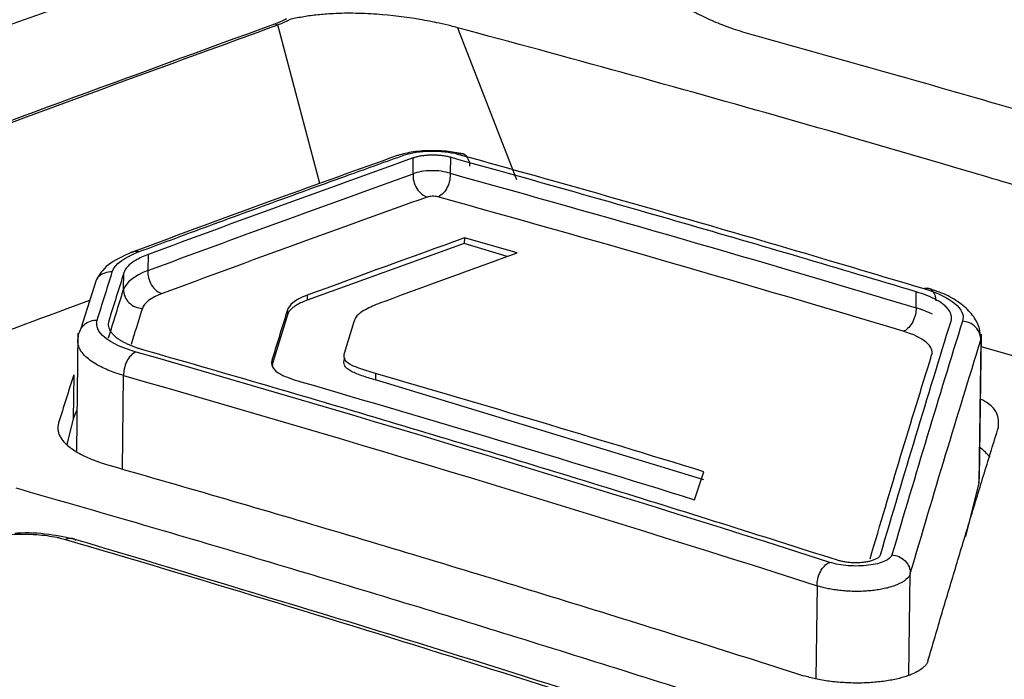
# Model space of a CAD drawing. Header units: millimetres. Extents: x -0.43 to 1.28, y -0.94 to 1.34.
# Tile 105 of 177: x 1.03787 to 1.05092, y -0.48315 to -0.4744. Entities that reach past the tile are written whole.
import ezdxf

# ---------------------------------------------------------------- set-up
doc = ezdxf.new("R2010")
doc.units = ezdxf.units.MM

msp = doc.modelspace()

# ---------------------------------------------------------------- linework, layer by layer
at = {"color": 7, "linetype": 'Continuous', "lineweight": 25}
for p, q in [((1.041251, -0.474451), (1.041289, -0.474465)), ((1.043082, -0.476443), (1.043085, -0.47623)), ((1.043578, -0.476222), (1.043576, -0.476434)), ((1.043763, -0.477292), (1.043762, -0.477365)), ((1.044463, -0.47749), (1.043763, -0.477292)), ((1.043762, -0.477365), (1.041679, -0.478119)), ((1.04433, -0.477538), (1.043762, -0.477365)), ((1.03957, -0.477512), (1.039567, -0.477725)), ((1.039245, -0.477977), (1.039248, -0.477753)), ((1.03888, -0.477853), (1.03868, -0.478494)), ((1.04168, -0.478052), (1.041679, -0.478119)), ((1.04975, -0.478218), (1.049752, -0.478006)), ((1.038498, -0.478228), (1.038797, -0.478119)), ((1.041417, -0.478313), (1.041218, -0.478955)), ((1.041418, -0.478247), (1.041417, -0.478313)), ((1.042174, -0.478818), (1.042303, -0.478401)), ((1.050584, -0.478471), (1.050609, -0.478645)), ((1.03864, -0.478555), (1.03862, -0.480114)), ((1.050593, -0.480472), (1.050618, -0.478567)), ((1.050609, -0.478645), (1.050584, -0.480541)), ((1.05173, -0.479059), (1.050616, -0.478737)), ((1.04123, -0.479021), (1.041218, -0.478955)), ((1.038584, -0.479106), (1.038576, -0.479694)), ((1.042585, -0.479089), (1.042584, -0.479176)), ((1.046937, -0.480499), (1.042584, -0.479176)), ((1.038576, -0.479694), (1.038492, -0.480026)), ((1.046815, -0.480764), (1.046939, -0.480393)), ((1.050584, -0.480541), (1.050405, -0.481254)), ((1.050584, -0.480541), (1.050593, -0.480472))]:
    msp.add_line(p, q, dxfattribs=at)
at = {"color": 250, "linetype": 'Continuous', "lineweight": 25}
for p, q in [((1.041848, -0.476568), (1.041289, -0.474465)), ((1.04367, -0.474503), (1.044455, -0.476515)), ((1.042173, -0.478881), (1.042173, -0.4789)), ((1.039229, -0.48036), (1.039245, -0.479116)), ((1.049656, -0.483093), (1.049674, -0.481743)), ((1.048438, -0.481904), (1.048422, -0.483134))]:
    msp.add_line(p, q, dxfattribs=at)
at = {"color": 7, "linetype": 'Continuous', "lineweight": 25, "flags": 128}
msp.add_lwpolyline([(1.038627, -0.479576), (1.038597, -0.479632), (1.038576, -0.479694)], dxfattribs=at)
at = {"color": 7, "linetype": 'Continuous', "lineweight": 25}
msp.add_arc((1.050088, -0.480756), 0.0008506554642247, 40.659159, 53.122824, dxfattribs=at)
for points, knots in [([(0.977941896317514, -0.4958930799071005), (0.9986082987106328, -0.484930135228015), (1.019310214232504, -0.475548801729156), (1.060527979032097, -0.4600658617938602), (1.081043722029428, -0.453964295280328), (1.101338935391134, -0.4495405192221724)], [0, 0, 0, 0, 0.5, 0.5, 1, 1, 1, 1]), ([(1.047241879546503, -0.473119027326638), (1.047203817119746, -0.4731319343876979), (1.047124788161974, -0.4731587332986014), (1.047011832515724, -0.473202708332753), (1.046899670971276, -0.473251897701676), (1.04679101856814, -0.4733070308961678), (1.046688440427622, -0.4733686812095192), (1.046595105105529, -0.4734368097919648), (1.046514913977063, -0.4735110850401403), (1.046451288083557, -0.4735912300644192), (1.046407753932, -0.4736773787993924), (1.046388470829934, -0.473769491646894), (1.046398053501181, -0.4738759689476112), (1.046451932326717, -0.4739934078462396), (1.046561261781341, -0.4741187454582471), (1.046712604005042, -0.4742357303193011), (1.046898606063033, -0.4743428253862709), (1.04711294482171, -0.4744397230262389), (1.047346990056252, -0.4745269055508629), (1.047521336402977, -0.4745778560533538), (1.047606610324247, -0.4746027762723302)], [0, 0, 0, 0, 0.0323292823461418, 0.0671252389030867, 0.1044526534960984, 0.1444484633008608, 0.1873286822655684, 0.2329700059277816, 0.2811229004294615, 0.3317029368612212, 0.3850000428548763, 0.4413340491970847, 0.500257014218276, 0.5802129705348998, 0.6576292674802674, 0.732026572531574, 0.8031148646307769, 0.8715065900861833, 0.9371530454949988, 1, 1, 1, 1]), ([(1.165021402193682, -0.473402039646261), (1.144897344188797, -0.4778445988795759), (1.124558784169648, -0.4839350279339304), (1.083700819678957, -0.4993373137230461), (1.063181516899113, -0.5086491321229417), (1.042697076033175, -0.5195148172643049)], [0, 0, 0, 0, 0.5, 0.5, 1, 1, 1, 1]), ([(1.043670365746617, -0.4745028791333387), (1.043641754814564, -0.4744951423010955), (1.04356384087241, -0.4744740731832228), (1.043400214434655, -0.4744369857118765), (1.043087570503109, -0.4743748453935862), (1.042700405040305, -0.4743255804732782), (1.042293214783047, -0.474308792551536), (1.042019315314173, -0.4743145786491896), (1.041793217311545, -0.4743339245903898), (1.041606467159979, -0.4743597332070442), (1.041496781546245, -0.474384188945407), (1.041441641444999, -0.4743964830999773)], [0, 0, 0, 0, 0.0460723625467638, 0.1254653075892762, 0.2501539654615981, 0.4994056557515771, 0.6286878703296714, 0.7493999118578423, 0.8326307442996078, 0.9158617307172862, 1, 1, 1, 1]), ([(1.052407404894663, -0.4769958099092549), (1.052226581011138, -0.4769403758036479), (1.052043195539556, -0.4768859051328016), (1.051678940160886, -0.4767766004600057), (1.05113257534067, -0.4766132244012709), (1.049857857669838, -0.4762360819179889), (1.047309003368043, -0.4754980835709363), (1.045125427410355, -0.4748934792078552), (1.043670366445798, -0.4745028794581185)], [0, 0, 0, 0, 0.0625, 0.0625, 0.1249999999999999, 0.2500000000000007, 0.5000000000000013, 1, 1, 1, 1]), ([(1.047606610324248, -0.4746027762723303), (1.048110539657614, -0.474743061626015), (1.049118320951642, -0.4750236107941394), (1.05063038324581, -0.475455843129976), (1.052142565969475, -0.4758963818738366), (1.053654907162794, -0.4763460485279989), (1.055167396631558, -0.4768046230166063), (1.056680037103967, -0.4772721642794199), (1.058192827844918, -0.4777486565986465), (1.059705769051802, -0.4782341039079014), (1.061218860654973, -0.4787285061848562), (1.062732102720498, -0.479231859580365), (1.064245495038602, -0.4797441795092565), (1.065759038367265, -0.4802654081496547), (1.06727272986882, -0.4807957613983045), (1.068786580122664, -0.4813344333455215), (1.069795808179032, -0.4817010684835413), (1.070300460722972, -0.481884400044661)], [0, 0, 0, 0, 0.0666907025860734, 0.1333711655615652, 0.2000429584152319, 0.2667076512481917, 0.3333668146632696, 0.4000220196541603, 0.4666748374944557, 0.5333268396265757, 0.5999795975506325, 0.6666346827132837, 0.733293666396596, 0.7999581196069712, 0.8666296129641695, 0.9333097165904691, 1, 1, 1, 1]), ([(1.04376625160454, -0.4761860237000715), (1.043696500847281, -0.476170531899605), (1.043557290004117, -0.4761396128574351), (1.043299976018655, -0.4761294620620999), (1.043048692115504, -0.4761492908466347), (1.042922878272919, -0.4761856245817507), (1.042859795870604, -0.4762038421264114)], [0, 0, 0, 0, 0.2499887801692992, 0.498935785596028, 0.7487690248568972, 1, 1, 1, 1]), ([(1.042970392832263, -0.4761907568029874), (1.043055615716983, -0.4761604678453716), (1.043181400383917, -0.4761415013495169), (1.043440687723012, -0.4761370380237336), (1.043573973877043, -0.4761514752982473), (1.043673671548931, -0.4761789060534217)], [0, 0, 0, 0, 0.5, 0.5, 1, 1, 1, 1]), ([(1.042885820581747, -0.4761944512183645), (1.042349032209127, -0.4763869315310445), (1.041169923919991, -0.4768097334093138), (1.039989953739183, -0.4772464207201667), (1.039347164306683, -0.4774843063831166)], [0, 0, 0, 0, 0.4552494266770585, 1, 1, 1, 1]), ([(1.039453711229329, -0.4774725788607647), (1.039698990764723, -0.4773815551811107), (1.040285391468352, -0.4771639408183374), (1.041214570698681, -0.4768234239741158), (1.042141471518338, -0.4764873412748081), (1.042727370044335, -0.4762777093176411), (1.042970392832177, -0.4761907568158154)], [0, 0, 0, 0, 0.2091404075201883, 0.5000012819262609, 0.7926072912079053, 1, 1, 1, 1]), ([(1.043085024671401, -0.4762304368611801), (1.042499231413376, -0.4764406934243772), (1.041327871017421, -0.4768611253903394), (1.040155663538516, -0.4772951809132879), (1.039569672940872, -0.4775121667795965)], [0, 0, 0, 0, 0.5000965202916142, 1, 1, 1, 1]), ([(1.043577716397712, -0.476222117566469), (1.043561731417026, -0.4762181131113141), (1.043529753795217, -0.4762101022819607), (1.043474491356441, -0.4762014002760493), (1.043415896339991, -0.4761956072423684), (1.043355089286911, -0.4761931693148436), (1.043294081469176, -0.4761941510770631), (1.043234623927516, -0.4761985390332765), (1.043178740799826, -0.4762062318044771), (1.043127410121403, -0.4762167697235), (1.043099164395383, -0.4762258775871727), (1.043085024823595, -0.4762304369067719)], [0, 0, 0, 0, 0.1106154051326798, 0.2212838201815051, 0.3320357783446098, 0.4429017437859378, 0.5539120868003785, 0.6650970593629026, 0.7764867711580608, 0.8881111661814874, 0.9999999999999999, 0.9999999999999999, 0.9999999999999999, 0.9999999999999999]), ([(1.049751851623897, -0.4780059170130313), (1.049237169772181, -0.4778520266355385), (1.048207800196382, -0.4775442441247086), (1.046664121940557, -0.4770943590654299), (1.045120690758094, -0.4766523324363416), (1.044092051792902, -0.4763655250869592), (1.043577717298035, -0.4762221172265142)], [0, 0, 0, 0, 0.2499898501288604, 0.4999825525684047, 0.7499839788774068, 1, 1, 1, 1]), ([(1.043836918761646, -0.476341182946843), (1.043835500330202, -0.4763254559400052), (1.043832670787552, -0.4762940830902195), (1.043819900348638, -0.4762535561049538), (1.043802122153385, -0.4762205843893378), (1.043780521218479, -0.4761965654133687), (1.043757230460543, -0.4761812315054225), (1.043733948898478, -0.4761733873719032), (1.043711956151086, -0.476171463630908), (1.043692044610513, -0.476173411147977), (1.043679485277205, -0.4761771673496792), (1.043673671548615, -0.4761789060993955)], [0, 0, 0, 0, 0.1383322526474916, 0.2759506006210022, 0.4092164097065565, 0.5349866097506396, 0.6509430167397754, 0.7556925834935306, 0.8486727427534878, 0.9299504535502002, 1, 1, 1, 1]), ([(1.043673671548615, -0.4761789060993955), (1.044113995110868, -0.4763015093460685), (1.045143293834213, -0.4765881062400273), (1.046789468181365, -0.4770587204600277), (1.048408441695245, -0.4775313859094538), (1.049438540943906, -0.477839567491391), (1.049851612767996, -0.4779631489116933)], [0, 0, 0, 0, 0.213894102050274, 0.4999980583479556, 0.7994982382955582, 1, 1, 1, 1]), ([(1.04357563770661, -0.4764342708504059), (1.043506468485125, -0.4764107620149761), (1.04341255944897, -0.4763979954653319), (1.043230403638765, -0.476401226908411), (1.043142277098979, -0.476417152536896), (1.043081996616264, -0.476443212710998)], [0, 0, 0, 0, 0.5, 0.5, 1, 1, 1, 1]), ([(1.043081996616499, -0.4764432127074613), (1.043081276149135, -0.4764711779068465), (1.043083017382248, -0.4765039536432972), (1.043099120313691, -0.4765710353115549), (1.043112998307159, -0.4766054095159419), (1.043168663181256, -0.4766966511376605), (1.043222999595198, -0.4767372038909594), (1.043269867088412, -0.476749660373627)], [0, 0, 0, 0, 0.2500000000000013, 0.2500000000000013, 0.5000000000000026, 0.5000000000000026, 1, 1, 1, 1]), ([(1.04357563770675, -0.4764342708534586), (1.043578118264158, -0.4764882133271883), (1.043565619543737, -0.4765590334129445), (1.04350637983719, -0.4766797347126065), (1.043461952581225, -0.4767242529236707), (1.043422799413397, -0.4767423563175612)], [0, 0, 0, 0, 0.5, 0.5, 1, 1, 1, 1]), ([(1.043409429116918, -0.4767472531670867), (1.043389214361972, -0.4767416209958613), (1.043365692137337, -0.4767390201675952), (1.043310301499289, -0.47673990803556), (1.043287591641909, -0.4767433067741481), (1.043269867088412, -0.476749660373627)], [0, 0, 0, 0, 0.5, 0.5, 1, 1, 1, 1]), ([(1.039351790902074, -0.477482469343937), (1.039237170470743, -0.4775351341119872), (1.039005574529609, -0.477641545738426), (1.038921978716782, -0.4777820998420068), (1.038879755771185, -0.4778530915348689)], [0, 0, 0, 0, 0.4949155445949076, 1, 1, 1, 1]), ([(1.039569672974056, -0.4775121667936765), (1.039569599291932, -0.4775121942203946), (1.039539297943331, -0.4775234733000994), (1.039479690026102, -0.4775481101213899), (1.039399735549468, -0.4775896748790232), (1.039330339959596, -0.4776379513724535), (1.039274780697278, -0.4776928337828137), (1.039257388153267, -0.4777322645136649), (1.03924838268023, -0.4777526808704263)], [0, 0, 0, 0, 0.0004097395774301, 0.16850303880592, 0.3525066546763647, 0.5524235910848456, 0.7682548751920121, 1, 1, 1, 1]), ([(1.039566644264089, -0.4777251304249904), (1.039563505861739, -0.477781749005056), (1.039579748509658, -0.477856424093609), (1.039654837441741, -0.4779775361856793), (1.039709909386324, -0.4780178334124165), (1.039756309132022, -0.4780305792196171)], [0, 0, 0, 0, 0.5, 0.5, 1, 1, 1, 1]), ([(1.049851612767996, -0.4779631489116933), (1.04986117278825, -0.4779604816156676), (1.049880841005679, -0.4779549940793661), (1.04990711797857, -0.4779568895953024), (1.049935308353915, -0.4779649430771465), (1.049969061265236, -0.4779879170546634), (1.050002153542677, -0.4780418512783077), (1.050008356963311, -0.4780975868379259), (1.050011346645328, -0.4781244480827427)], [0, 0, 0, 0, 0.1172058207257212, 0.2411322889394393, 0.3175606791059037, 0.5007286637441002, 0.7593807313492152, 1, 1, 1, 1]), ([(1.04985161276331, -0.4779631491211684), (1.050033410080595, -0.478017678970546), (1.050177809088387, -0.4780867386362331), (1.050355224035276, -0.4782360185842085), (1.050389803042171, -0.4783173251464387), (1.050365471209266, -0.4783956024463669)], [0, 0, 0, 0, 0.5, 0.5, 1, 1, 1, 1]), ([(1.050587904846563, -0.4784775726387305), (1.050563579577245, -0.4784239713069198), (1.050515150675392, -0.4783172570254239), (1.050358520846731, -0.4781686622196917), (1.050156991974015, -0.478042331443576), (1.049990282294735, -0.4779853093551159), (1.049908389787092, -0.4779572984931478)], [0, 0, 0, 0, 0.256136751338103, 0.5099397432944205, 0.7592685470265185, 1, 1, 1, 1]), ([(1.039245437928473, -0.4779769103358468), (1.03924416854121, -0.4780332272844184), (1.039267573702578, -0.4781008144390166), (1.039365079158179, -0.4781988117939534), (1.039434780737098, -0.4782248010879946), (1.039494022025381, -0.4782267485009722)], [0, 0, 0, 0, 0.5, 0.5, 1, 1, 1, 1]), ([(1.050213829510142, -0.4783947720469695), (1.050216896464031, -0.4783814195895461), (1.050222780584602, -0.4783558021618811), (1.050218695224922, -0.4783186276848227), (1.050207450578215, -0.4782848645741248), (1.050190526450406, -0.4782546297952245), (1.050170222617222, -0.4782279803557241), (1.05014833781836, -0.4782048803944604), (1.050105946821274, -0.478166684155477), (1.050029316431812, -0.4781153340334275), (1.049902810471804, -0.478055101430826), (1.049801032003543, -0.4780219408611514), (1.049751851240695, -0.478005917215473)], [0, 0, 0, 0, 0.0945993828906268, 0.1814941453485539, 0.2606831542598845, 0.3321653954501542, 0.395939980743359, 0.4520061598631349, 0.5003633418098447, 0.6777338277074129, 0.8442765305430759, 1, 1, 1, 1]), ([(1.041678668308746, -0.4781185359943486), (1.041654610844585, -0.4781277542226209), (1.041606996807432, -0.4781459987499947), (1.041547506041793, -0.4781761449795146), (1.041498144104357, -0.4782078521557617), (1.041459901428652, -0.4782413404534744), (1.041431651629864, -0.4782764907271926), (1.041422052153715, -0.4783008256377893), (1.041417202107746, -0.4783131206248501)], [0, 0, 0, 0, 0.1696311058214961, 0.3357303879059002, 0.5000316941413, 0.6643258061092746, 0.8304037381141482, 1, 1, 1, 1]), ([(1.049750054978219, -0.4782183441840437), (1.049751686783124, -0.4782720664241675), (1.049738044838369, -0.4783426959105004), (1.049677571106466, -0.4784628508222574), (1.049632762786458, -0.4785071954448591), (1.049593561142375, -0.478525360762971)], [0, 0, 0, 0, 0.5, 0.5, 1, 1, 1, 1]), ([(1.038648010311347, -0.4786037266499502), (1.038649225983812, -0.4785486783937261), (1.038674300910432, -0.4784857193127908), (1.038770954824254, -0.4783989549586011), (1.038838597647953, -0.4783786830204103), (1.038896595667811, -0.4783805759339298)], [0, 0, 0, 0, 0.5, 0.5, 1, 1, 1, 1]), ([(1.039411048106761, -0.4788054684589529), (1.039229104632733, -0.478753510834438), (1.039084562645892, -0.4786865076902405), (1.03890690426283, -0.4785398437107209), (1.038872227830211, -0.4784591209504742), (1.038896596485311, -0.478380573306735)], [0, 0, 0, 0, 0.5, 0.5, 1, 1, 1, 1]), ([(1.039048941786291, -0.4783928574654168), (1.039045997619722, -0.4784053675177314), (1.039040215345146, -0.4784299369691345), (1.039043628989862, -0.4784665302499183), (1.039054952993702, -0.478501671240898), (1.03907396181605, -0.4785351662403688), (1.039099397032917, -0.478566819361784), (1.039130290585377, -0.4785965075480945), (1.039165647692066, -0.4786241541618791), (1.039204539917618, -0.4786497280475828), (1.039246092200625, -0.4786732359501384), (1.039289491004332, -0.4786947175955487), (1.039333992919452, -0.4787142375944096), (1.039378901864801, -0.4787318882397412), (1.039423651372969, -0.4787477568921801), (1.039467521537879, -0.4787620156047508), (1.039497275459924, -0.4787707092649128), (1.039511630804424, -0.4787749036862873)], [0, 0, 0, 0, 0.08914872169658, 0.1750860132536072, 0.2578117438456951, 0.3373257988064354, 0.4136280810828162, 0.4867185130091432, 0.5565970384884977, 0.6232636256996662, 0.6867182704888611, 0.7469610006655, 0.8039918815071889, 0.857811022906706, 0.9084185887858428, 0.9558148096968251, 1, 1, 1, 1]), ([(1.050608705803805, -0.4786448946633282), (1.050609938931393, -0.4785892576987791), (1.050587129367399, -0.4785228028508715), (1.050492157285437, -0.4784254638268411), (1.050424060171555, -0.4783987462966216), (1.050365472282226, -0.4783955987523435)], [0, 0, 0, 0, 0.5, 0.5, 1, 1, 1, 1]), ([(1.038674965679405, -0.4787835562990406), (1.038667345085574, -0.4787694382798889), (1.038651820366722, -0.4787406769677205), (1.038640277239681, -0.4786963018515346), (1.038637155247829, -0.4786503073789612), (1.038644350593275, -0.4786194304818), (1.038648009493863, -0.4786037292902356)], [0, 0, 0, 0, 0.2367855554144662, 0.4823809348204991, 0.7367858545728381, 1, 1, 1, 1]), ([(1.049956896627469, -0.4788466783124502), (1.049975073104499, -0.4787883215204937), (1.049951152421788, -0.4787313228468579), (1.049818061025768, -0.478619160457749), (1.049716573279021, -0.4785706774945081), (1.049580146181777, -0.4785297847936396)], [0, 0, 0, 0, 0.5, 0.5, 1, 1, 1, 1]), ([(1.039399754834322, -0.4788087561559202), (1.039360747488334, -0.4788267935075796), (1.039316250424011, -0.4788710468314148), (1.039256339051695, -0.4789914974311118), (1.039243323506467, -0.4790623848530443), (1.03924547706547, -0.4791164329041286)], [0, 0, 0, 0, 0.5, 0.5, 1, 1, 1, 1]), ([(1.039511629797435, -0.4787749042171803), (1.040022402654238, -0.4789220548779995), (1.041043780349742, -0.47921630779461), (1.042576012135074, -0.4796686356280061), (1.044108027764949, -0.4801288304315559), (1.045639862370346, -0.4805978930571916), (1.047171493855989, -0.481074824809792), (1.048192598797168, -0.4814000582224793), (1.048703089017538, -0.4815626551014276)], [0, 0, 0, 0, 0.1667919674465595, 0.3335290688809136, 0.500214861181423, 0.6668529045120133, 0.8334467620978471, 0.9999999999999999, 0.9999999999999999, 0.9999999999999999, 0.9999999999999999]), ([(1.042583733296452, -0.4791764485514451), (1.042522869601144, -0.4791578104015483), (1.042429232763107, -0.4791291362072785), (1.042319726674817, -0.4790880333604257), (1.04224828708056, -0.4790549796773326), (1.042197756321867, -0.4790190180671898), (1.042170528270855, -0.4789810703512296), (1.042163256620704, -0.4789410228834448), (1.042169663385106, -0.4789148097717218), (1.042173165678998, -0.4789004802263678)], [0, 0, 0, 0, 0.2508324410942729, 0.3858976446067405, 0.5011436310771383, 0.6225456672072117, 0.7497735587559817, 0.8632123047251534, 0.9999999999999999, 0.9999999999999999, 0.9999999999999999, 0.9999999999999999]), ([(1.03858359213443, -0.479106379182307), (1.038550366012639, -0.4792123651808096), (1.038483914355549, -0.4794243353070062), (1.038417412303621, -0.4796385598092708), (1.038384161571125, -0.4797456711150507)], [0, 0, 0, 0, 0.5000044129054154, 1, 1, 1, 1]), ([(1.050842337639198, -0.4798036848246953), (1.05084431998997, -0.4797389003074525), (1.050847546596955, -0.4796334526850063), (1.050743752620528, -0.4795060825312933), (1.050643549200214, -0.4794492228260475), (1.050606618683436, -0.4794282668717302)], [0, 0, 0, 0, 0.5015000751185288, 0.8162751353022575, 1, 1, 1, 1]), ([(1.038384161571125, -0.4797456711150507), (1.038380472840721, -0.479760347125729), (1.038373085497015, -0.4797897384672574), (1.038373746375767, -0.4798343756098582), (1.038383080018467, -0.4798791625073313), (1.038401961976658, -0.4799238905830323), (1.038430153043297, -0.479968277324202), (1.038467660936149, -0.4800120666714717), (1.038534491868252, -0.4800734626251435), (1.038641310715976, -0.4801447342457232), (1.038793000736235, -0.4802166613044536), (1.038934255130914, -0.4802695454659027), (1.039027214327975, -0.4802981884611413), (1.039067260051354, -0.4803105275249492)], [0, 0, 0, 0, 0.0709176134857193, 0.1420252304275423, 0.2133228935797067, 0.2848106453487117, 0.3564885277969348, 0.4283565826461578, 0.5004148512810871, 0.6659079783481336, 0.8043478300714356, 0.9157153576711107, 1, 1, 1, 1]), ([(1.049907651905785, -0.482901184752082), (1.049970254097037, -0.4826885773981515), (1.050095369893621, -0.482263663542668), (1.05028271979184, -0.4816361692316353), (1.050469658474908, -0.4810166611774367), (1.050656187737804, -0.4804051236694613), (1.050780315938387, -0.4800040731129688), (1.050842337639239, -0.4798036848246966)], [0, 0, 0, 0, 0.2005602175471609, 0.4008366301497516, 0.600832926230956, 0.8005528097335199, 1, 1, 1, 1]), ([(1.039067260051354, -0.4803105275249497), (1.039577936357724, -0.4804576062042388), (1.040599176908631, -0.4807517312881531), (1.042131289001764, -0.4812039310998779), (1.043663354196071, -0.4816640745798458), (1.045195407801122, -0.4821331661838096), (1.04672742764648, -0.4826102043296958), (1.047748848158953, -0.4829355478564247), (1.048259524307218, -0.4830982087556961)], [0, 0, 0, 0, 0.1667462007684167, 0.3334558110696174, 0.5001324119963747, 0.6667795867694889, 0.8334009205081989, 0.9999999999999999, 0.9999999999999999, 0.9999999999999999, 0.9999999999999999]), ([(1.081258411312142, -0.496465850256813), (1.080759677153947, -0.4962451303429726), (1.079762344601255, -0.495803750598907), (1.078265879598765, -0.4951518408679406), (1.076769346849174, -0.494507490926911), (1.075272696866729, -0.4938714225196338), (1.073775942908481, -0.49324344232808), (1.072279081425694, -0.4926236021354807), (1.070782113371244, -0.4920118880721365), (1.069285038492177, -0.491408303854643), (1.067787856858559, -0.4908128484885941), (1.066290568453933, -0.4902255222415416), (1.064793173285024, -0.4896463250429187), (1.063295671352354, -0.4890752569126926), (1.061798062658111, -0.488512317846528), (1.060300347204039, -0.487957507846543), (1.058802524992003, -0.4874108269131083), (1.057304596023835, -0.4868722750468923), (1.055806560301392, -0.4863418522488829), (1.054308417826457, -0.4858195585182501), (1.052810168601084, -0.4853053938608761), (1.051311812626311, -0.484799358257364), (1.049813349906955, -0.4843014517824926), (1.048314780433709, -0.4838116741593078), (1.046816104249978, -0.4833300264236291), (1.045317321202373, -0.4828565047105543), (1.043818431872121, -0.4823911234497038), (1.042319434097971, -0.4819338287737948), (1.040820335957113, -0.4814848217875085), (1.039321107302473, -0.4810433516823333), (1.03832175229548, -0.4807559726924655), (1.037822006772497, -0.4806122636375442)], [0, 0, 0, 0, 0.0345266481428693, 0.0690438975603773, 0.1035524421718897, 0.1380529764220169, 0.1725461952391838, 0.2070327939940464, 0.2415134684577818, 0.2759889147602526, 0.3104598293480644, 0.3449269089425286, 0.3793908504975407, 0.4138523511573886, 0.4483121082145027, 0.482770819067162, 0.5172291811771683, 0.5516878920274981, 0.5861476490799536, 0.6206091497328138, 0.6550730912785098, 0.6895401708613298, 0.7240110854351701, 0.758486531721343, 0.7929672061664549, 0.82745380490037, 0.8619470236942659, 0.8964475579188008, 0.9309561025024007, 0.9654733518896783, 1, 1, 1, 1]), ([(1.037276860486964, -0.4813208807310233), (1.037293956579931, -0.481314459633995), (1.037322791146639, -0.4813036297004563), (1.037369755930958, -0.4812893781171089), (1.037426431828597, -0.4812740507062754), (1.037497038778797, -0.4812585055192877), (1.037667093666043, -0.4812296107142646), (1.03783931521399, -0.4812179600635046), (1.037992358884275, -0.4812213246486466), (1.038028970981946, -0.4812227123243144), (1.038063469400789, -0.4812245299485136), (1.038130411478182, -0.4812288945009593), (1.0382323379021, -0.4812392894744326), (1.038334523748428, -0.4812564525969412), (1.03841463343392, -0.4812738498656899), (1.038451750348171, -0.4812841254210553), (1.038474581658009, -0.4812904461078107)], [0, 0, 0, 0, 0.057271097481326, 0.0965944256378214, 0.1415092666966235, 0.2202343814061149, 0.2853458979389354, 0.569862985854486, 0.5984488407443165, 0.6316433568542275, 0.6529734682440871, 0.6772564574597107, 0.7855383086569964, 0.8920291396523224, 0.9335850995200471, 1, 1, 1, 1]), ([(1.038618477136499, -0.4812958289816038), (1.038501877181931, -0.4812698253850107), (1.03826888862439, -0.4812178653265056), (1.0379601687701, -0.4811963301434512), (1.037815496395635, -0.4812114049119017), (1.037805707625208, -0.4812124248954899)], [0, 0, 0, 0, 0.4829453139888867, 0.9650152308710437, 1, 1, 1, 1]), ([(1.049223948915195, -0.4846194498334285), (1.047623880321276, -0.4840944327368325), (1.044087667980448, -0.482934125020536), (1.040553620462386, -0.4818755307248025), (1.038618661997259, -0.4812959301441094)], [0, 0, 0, 0, 0.4524809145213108, 1, 1, 1, 1]), ([(1.048437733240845, -0.4819044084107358), (1.048436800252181, -0.4818506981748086), (1.048451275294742, -0.4817802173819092), (1.048513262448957, -0.4816604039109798), (1.048558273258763, -0.4816163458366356), (1.04859725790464, -0.4815983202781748)], [0, 0, 0, 0, 0.5, 0.5, 1, 1, 1, 1]), ([(1.049430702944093, -0.4814958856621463), (1.049421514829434, -0.4815271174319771), (1.04938719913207, -0.4815570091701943), (1.049278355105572, -0.4816053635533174), (1.049203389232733, -0.4816239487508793), (1.049035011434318, -0.4816443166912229), (1.048941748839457, -0.4816460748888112), (1.048762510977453, -0.4816323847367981), (1.048677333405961, -0.4816169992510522), (1.048607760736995, -0.4815948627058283)], [0, 0, 0, 0, 0.25, 0.25, 0.5, 0.5, 0.75, 0.75, 1, 1, 1, 1]), ([(1.048703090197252, -0.4815626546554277), (1.048718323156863, -0.4815670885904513), (1.048748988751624, -0.4815760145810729), (1.048802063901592, -0.4815861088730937), (1.048859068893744, -0.481593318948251), (1.048919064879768, -0.4815970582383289), (1.048980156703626, -0.4815971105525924), (1.04904057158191, -0.4815933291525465), (1.049098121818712, -0.4815856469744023), (1.049151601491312, -0.4815744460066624), (1.049181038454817, -0.4815642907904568), (1.049195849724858, -0.4815591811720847)], [0, 0, 0, 0, 0.1054657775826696, 0.2123140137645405, 0.3205578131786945, 0.4302097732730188, 0.5412820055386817, 0.6537861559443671, 0.7677334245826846, 0.8831345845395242, 1, 1, 1, 1]), ([(1.049430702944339, -0.4814958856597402), (1.049489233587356, -0.4814991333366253), (1.049557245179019, -0.4815257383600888), (1.049652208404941, -0.4816223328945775), (1.049675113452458, -0.4816882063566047), (1.0496740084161, -0.4817433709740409)], [0, 0, 0, 0, 0.5, 0.5, 1, 1, 1, 1]), ([(1.049495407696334, -0.4818932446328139), (1.049475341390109, -0.4819009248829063), (1.049435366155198, -0.481916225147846), (1.049366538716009, -0.4819355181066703), (1.049292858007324, -0.481951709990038), (1.049214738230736, -0.4819644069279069), (1.049133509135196, -0.4819735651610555), (1.049050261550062, -0.4819791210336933), (1.048966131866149, -0.4819810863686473), (1.04888220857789, -0.4819795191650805), (1.048799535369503, -0.4819745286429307), (1.048719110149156, -0.4819662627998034), (1.048641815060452, -0.4819549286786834), (1.048568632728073, -0.4819406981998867), (1.048499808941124, -0.4819240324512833), (1.048458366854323, -0.4819109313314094), (1.048437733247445, -0.4819044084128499)], [0, 0, 0, 0, 0.0752302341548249, 0.1498704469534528, 0.2239218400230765, 0.2973856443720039, 0.3702631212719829, 0.4425555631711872, 0.5142642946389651, 0.585390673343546, 0.6559360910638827, 0.7259019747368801, 0.7952897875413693, 0.8641010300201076, 0.9323372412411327, 1, 1, 1, 1]), ([(1.049907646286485, -0.4829013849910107), (1.04990322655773, -0.4829130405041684), (1.04989440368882, -0.4829363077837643), (1.049868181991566, -0.4829702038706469), (1.049826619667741, -0.4830082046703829), (1.049764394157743, -0.4830493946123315), (1.049701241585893, -0.4830760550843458), (1.049669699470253, -0.4830893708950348)], [0, 0, 0, 0, 0.1668630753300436, 0.3330998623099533, 0.5004495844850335, 0.7504950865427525, 1, 1, 1, 1]), ([(1.049669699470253, -0.4830893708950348), (1.049647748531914, -0.4830973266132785), (1.049603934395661, -0.483113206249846), (1.049529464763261, -0.483133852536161), (1.049449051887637, -0.4831519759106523), (1.049334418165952, -0.4831722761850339), (1.049180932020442, -0.4831903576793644), (1.048986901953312, -0.4831983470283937), (1.04879003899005, -0.4831929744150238), (1.048597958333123, -0.483173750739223), (1.048415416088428, -0.4831432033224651), (1.048311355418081, -0.4831132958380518), (1.048259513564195, -0.4830983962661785)], [0, 0, 0, 0, 0.0622674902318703, 0.1242860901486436, 0.1866695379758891, 0.2500209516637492, 0.3757257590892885, 0.5000008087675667, 0.6242735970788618, 0.7496175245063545, 0.8752622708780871, 1, 1, 1, 1])]:
    msp.add_open_spline(points, degree=3, knots=knots, dxfattribs=at)
for points in [[(1.056982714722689, -0.4663295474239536), (1.047137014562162, -0.4690664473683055), (1.037229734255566, -0.4724059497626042), (1.027297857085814, -0.4762664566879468)], [(1.030170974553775, -0.476547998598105), (1.039761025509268, -0.4728542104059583), (1.049327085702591, -0.4696490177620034), (1.058835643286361, -0.4670058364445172)], [(1.030524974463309, -0.4771498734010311), (1.040107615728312, -0.4734589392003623), (1.049665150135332, -0.4702566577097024), (1.059164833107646, -0.4676159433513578)], [(1.041251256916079, -0.4744513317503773), (1.041301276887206, -0.4744331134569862), (1.041352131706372, -0.474410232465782), (1.041403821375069, -0.4743826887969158)], [(1.041289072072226, -0.4744651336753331), (1.041339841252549, -0.4744466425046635), (1.04139069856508, -0.4744236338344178), (1.041441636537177, -0.4743964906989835)], [(1.03050804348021, -0.4784390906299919), (1.033816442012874, -0.4771841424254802), (1.037397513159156, -0.4758548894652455), (1.041251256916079, -0.4744513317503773)], [(1.037008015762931, -0.4760351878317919), (1.038395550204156, -0.4755225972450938), (1.039822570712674, -0.474999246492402), (1.041289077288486, -0.4744651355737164)], [(1.039566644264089, -0.4777251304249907), (1.04073877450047, -0.4772888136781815), (1.041910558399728, -0.4768615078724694), (1.043081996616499, -0.4764432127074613)], [(1.04357563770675, -0.4764342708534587), (1.045632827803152, -0.4770044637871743), (1.047690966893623, -0.4775991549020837), (1.049750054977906, -0.4782183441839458)], [(1.043269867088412, -0.476749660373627), (1.042099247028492, -0.4771675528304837), (1.040928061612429, -0.4775945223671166), (1.039756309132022, -0.478030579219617)], [(1.043422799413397, -0.4767423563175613), (1.04341828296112, -0.4767442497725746), (1.043413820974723, -0.4767458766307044), (1.043409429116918, -0.4767472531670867)], [(1.049580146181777, -0.4785297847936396), (1.047522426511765, -0.4779111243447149), (1.045465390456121, -0.4773169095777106), (1.043409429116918, -0.4767472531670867)], [(1.043763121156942, -0.4772915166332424), (1.043068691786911, -0.4775417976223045), (1.042374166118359, -0.4777952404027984), (1.041679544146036, -0.4780518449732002)], [(1.039096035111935, -0.4777401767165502), (1.039126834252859, -0.4776417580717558), (1.039252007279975, -0.4775475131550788), (1.039453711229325, -0.4774725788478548)], [(1.042711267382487, -0.4781286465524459), (1.043295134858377, -0.4779135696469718), (1.043878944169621, -0.4777007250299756), (1.044462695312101, -0.4774901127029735)], [(1.038896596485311, -0.4783805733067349), (1.038963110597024, -0.4781656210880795), (1.039029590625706, -0.4779521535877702), (1.039096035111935, -0.4777401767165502)], [(1.039248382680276, -0.4777526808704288), (1.039181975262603, -0.477964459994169), (1.039115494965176, -0.4781778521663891), (1.039048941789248, -0.4783928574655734)], [(1.039566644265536, -0.4777251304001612), (1.039386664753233, -0.4777951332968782), (1.039273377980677, -0.4778836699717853), (1.039245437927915, -0.477976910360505)], [(1.039045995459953, -0.4786171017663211), (1.039112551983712, -0.478402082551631), (1.039179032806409, -0.4781886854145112), (1.039245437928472, -0.4779769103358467)], [(1.039756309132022, -0.478030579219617), (1.039604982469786, -0.4780874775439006), (1.039517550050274, -0.4781528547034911), (1.039494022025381, -0.4782267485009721)], [(1.041679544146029, -0.4780518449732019), (1.041598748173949, -0.4780814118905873), (1.041532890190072, -0.4781160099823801), (1.041488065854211, -0.4781531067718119)], [(1.036631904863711, -0.4789231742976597), (1.037254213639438, -0.4786889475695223), (1.037876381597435, -0.4784571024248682), (1.038498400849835, -0.4782277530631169)], [(1.041488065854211, -0.4781531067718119), (1.041451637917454, -0.4781828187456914), (1.041428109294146, -0.4782147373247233), (1.041418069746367, -0.4782470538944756)], [(1.042348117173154, -0.4783177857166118), (1.042379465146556, -0.4782806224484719), (1.042431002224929, -0.478246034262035), (1.042496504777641, -0.4782150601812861)], [(1.042496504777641, -0.4782150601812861), (1.042560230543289, -0.4781846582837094), (1.042635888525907, -0.4781563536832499), (1.042711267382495, -0.4781286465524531)], [(1.041418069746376, -0.478247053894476), (1.041351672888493, -0.4784587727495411), (1.041285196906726, -0.4786721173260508), (1.041218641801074, -0.4788870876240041)], [(1.042302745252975, -0.4784012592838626), (1.042311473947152, -0.4783730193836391), (1.042325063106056, -0.4783448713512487), (1.042348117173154, -0.4783177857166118)], [(1.049279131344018, -0.4814933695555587), (1.04959252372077, -0.4804255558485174), (1.049904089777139, -0.4793926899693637), (1.050213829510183, -0.4783947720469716)], [(1.050365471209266, -0.478395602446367), (1.050054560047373, -0.4793978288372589), (1.049742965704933, -0.4804314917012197), (1.049430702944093, -0.4814958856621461)], [(1.049593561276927, -0.4785253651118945), (1.0495890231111, -0.4785270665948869), (1.049584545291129, -0.47852853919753), (1.049580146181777, -0.4785297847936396)], [(1.049674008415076, -0.4817433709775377), (1.049986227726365, -0.480679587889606), (1.050297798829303, -0.4796465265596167), (1.050608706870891, -0.478644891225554)], [(1.039411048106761, -0.4788054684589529), (1.039407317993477, -0.4788064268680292), (1.039403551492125, -0.4788075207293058), (1.039399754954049, -0.4788087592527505)], [(1.048607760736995, -0.4815948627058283), (1.045540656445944, -0.4806130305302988), (1.042475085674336, -0.4796832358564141), (1.039411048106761, -0.4788054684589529)], [(1.042167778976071, -0.4788728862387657), (1.042165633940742, -0.478854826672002), (1.042168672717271, -0.4788362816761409), (1.042174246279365, -0.4788181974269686)], [(1.042222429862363, -0.4789519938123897), (1.042187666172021, -0.4789271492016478), (1.042170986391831, -0.4788996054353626), (1.042167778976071, -0.4788728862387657)], [(1.041218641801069, -0.4788870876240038), (1.04120592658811, -0.478927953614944), (1.041201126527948, -0.4789700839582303), (1.041224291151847, -0.4790111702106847)], [(1.0412242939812, -0.479011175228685), (1.041242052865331, -0.4790422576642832), (1.041278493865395, -0.4790730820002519), (1.041329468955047, -0.4791006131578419)], [(1.042362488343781, -0.4790183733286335), (1.042307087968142, -0.4789981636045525), (1.042256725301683, -0.478976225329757), (1.042222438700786, -0.4789520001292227)], [(1.039245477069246, -0.4791164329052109), (1.042308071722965, -0.4799937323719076), (1.0453721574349, -0.4809230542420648), (1.048437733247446, -0.4819044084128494)], [(1.041329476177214, -0.4791006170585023), (1.041399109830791, -0.4791377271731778), (1.041494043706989, -0.4791701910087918), (1.041594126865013, -0.4791994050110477)], [(1.042584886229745, -0.4790886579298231), (1.042507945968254, -0.4790661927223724), (1.042431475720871, -0.4790433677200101), (1.042362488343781, -0.4790183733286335)], [(1.046938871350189, -0.4803928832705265), (1.045487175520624, -0.4799463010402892), (1.044035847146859, -0.479511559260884), (1.042584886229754, -0.4790886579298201)], [(1.041594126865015, -0.4791994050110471), (1.043333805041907, -0.4797039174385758), (1.045073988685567, -0.4802253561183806), (1.046814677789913, -0.4807637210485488)], [(1.038474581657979, -0.4812904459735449), (1.042007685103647, -0.4823303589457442), (1.04554237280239, -0.4834380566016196), (1.049078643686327, -0.4846135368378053)], [(1.048597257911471, -0.4815983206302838), (1.048600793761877, -0.4815970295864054), (1.048604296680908, -0.4815958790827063), (1.048607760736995, -0.4815948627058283)], [(1.049195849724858, -0.4815591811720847), (1.049242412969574, -0.4815417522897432), (1.0492719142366, -0.4815181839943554), (1.04927913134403, -0.4814933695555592)], [(1.049674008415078, -0.4817433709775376), (1.049658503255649, -0.4817994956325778), (1.049595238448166, -0.4818529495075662), (1.049495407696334, -0.4818932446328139)]]:
    msp.add_open_spline(points, degree=3, dxfattribs=at)
at = {"color": 250, "linetype": 'Continuous', "lineweight": 25}
for points, knots in [([(1.039348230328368, -0.4774860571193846), (1.039363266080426, -0.477478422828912), (1.039395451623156, -0.4774620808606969), (1.039433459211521, -0.4774689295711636), (1.039453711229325, -0.4774725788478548)], [0, 0, 0, 0, 0.4671585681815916, 1, 1, 1, 1]), ([(1.039096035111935, -0.4777401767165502), (1.039061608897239, -0.4777432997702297), (1.038990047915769, -0.4777497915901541), (1.038913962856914, -0.4777988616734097), (1.038889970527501, -0.4778424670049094), (1.038883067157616, -0.4778550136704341)], [0, 0, 0, 0, 0.3977049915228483, 0.8267002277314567, 1, 1, 1, 1]), ([(1.039494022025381, -0.4782267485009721), (1.039456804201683, -0.4783455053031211), (1.039407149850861, -0.4785039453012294), (1.039357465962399, -0.4786640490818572), (1.03934502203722, -0.4787041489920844)], [0, 0, 0, 0, 0.7495380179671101, 1, 1, 1, 1]), ([(1.039245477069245, -0.479116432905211), (1.039215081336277, -0.4791070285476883), (1.039150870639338, -0.4790871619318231), (1.039058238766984, -0.4790528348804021), (1.038965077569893, -0.4790124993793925), (1.038875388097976, -0.4789654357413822), (1.038793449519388, -0.478911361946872), (1.038722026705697, -0.4788502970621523), (1.038691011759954, -0.4788063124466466), (1.038674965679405, -0.4787835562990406)], [0, 0, 0, 0, 0.1068141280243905, 0.2256438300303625, 0.3564888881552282, 0.4993484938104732, 0.6542213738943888, 0.8211058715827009, 0.9999999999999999, 0.9999999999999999, 0.9999999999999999, 0.9999999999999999]), ([(1.049139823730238, -0.4815486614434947), (1.049275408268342, -0.4810911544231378), (1.0495483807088, -0.4801700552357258), (1.04982012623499, -0.479289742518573), (1.049956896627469, -0.4788466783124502)], [0, 0, 0, 0, 0.4966968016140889, 1, 1, 1, 1]), ([(1.038615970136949, -0.4813031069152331), (1.038600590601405, -0.4812929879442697), (1.038559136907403, -0.4812657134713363), (1.038507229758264, -0.4812808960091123), (1.038474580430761, -0.4812904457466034)], [0, 0, 0, 0, 0.3710051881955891, 1, 1, 1, 1])]:
    msp.add_open_spline(points, degree=3, knots=knots, dxfattribs=at)
msp.add_open_spline([(1.049968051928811, -0.4783042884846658), (1.049905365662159, -0.4782729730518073), (1.049832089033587, -0.4782439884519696), (1.04975005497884, -0.4782183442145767)], degree=3, dxfattribs=at)

doc.saveas('drawing.dxf')
